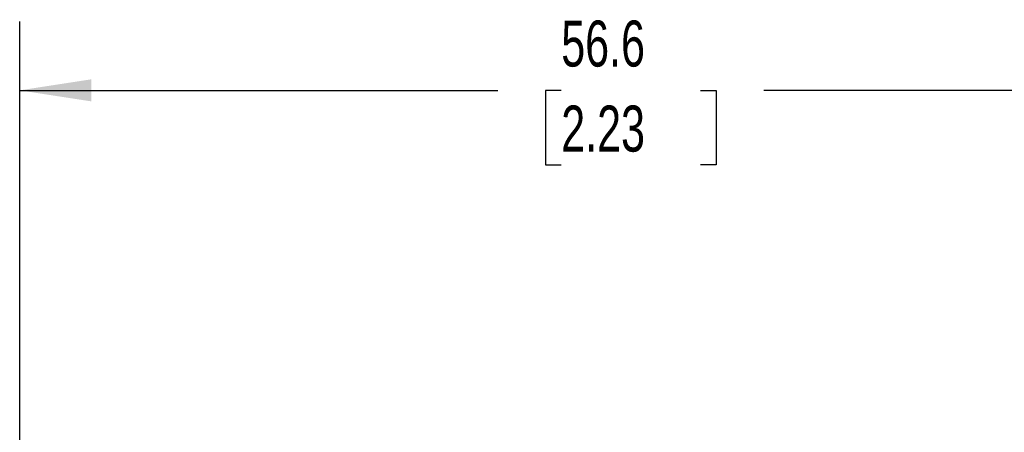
# Model space of a CAD drawing. Header units: millimetres. Extents: x 6 to 273, y 6 to 210.
# Tile 5 of 12: x 60 to 105, y 89 to 108. Entities that reach past the tile are written whole.
import ezdxf

# ---------------------------------------------------------------- set-up
doc = ezdxf.new("R2010")
doc.units = ezdxf.units.MM
doc.linetypes.add('SLD-Solid', pattern=[0])
doc.layers.add('DIMENSIONS', color=140, linetype='SLD-Solid', lineweight=25)
doc.styles.add('SLDTEXTSTYLE0', font='TXT', dxfattribs={"width": 0.7})
doc.dimstyles.new('SLDDIMSTYLE0', dxfattribs={"dimtxt": 2.158008, "dimasz": 3.302, "dimexe": 0, "dimexo": 0.0625, "dimgap": 0.539502, "dimtad": 0, "dimtih": 1, "dimtoh": 1, "dimrnd": 1e-09, "dimzin": 12, "dimdsep": 46, "dimtxsty": 'SLDTEXTSTYLE0', "dimsah": 1, "dimcen": 0.09, "dimadec": 0, "dimazin": 3, "dimtfac": 1, "dimtofl": 0, "dimtmove": 0, "dimatfit": 3, "dimfxl": 0, "dimfrac": 2, "dimtolj": 1, "dimtzin": 12, "dimarcsym": 0})

# ---------------------------------------------------------------- blocks, each defined once
blk = doc.blocks.new('_D')
at = {"layer": 'DIMENSIONS'}
for p, q in [((59.636, 86.238), (59.636, 107.693)), ((116.236, 86.238), (116.236, 107.693)), ((59.636, 104.518), (81.656, 104.518)), ((84.58, 104.518), (83.855, 104.518)), ((83.855, 104.518), (83.855, 101.089)), ((90.993, 104.518), (91.717, 104.518)), ((91.717, 104.518), (91.717, 101.089)), ((116.236, 104.518), (93.917, 104.518)), ((83.855, 101.089), (84.58, 101.089)), ((91.717, 101.089), (90.993, 101.089))]:
    blk.add_line(p, q, dxfattribs=at)
for points in [[(59.636, 104.518), (62.938, 104.01), (62.938, 105.026)], [(116.236, 104.518), (112.934, 105.026), (112.934, 104.01)]]:
    blk.add_solid(points, dxfattribs=at)
at = {"layer": 'DIMENSIONS', "char_height": 2.1167, "attachment_point": 1, "style": 'SLDTEXTSTYLE0'}
for s, insert in [('56.6', (84.58, 107.73)), ('2.23', (84.58, 103.817))]:
    blk.add_mtext(s, dxfattribs=dict(at, insert=insert))

msp = doc.modelspace()

# ---------------------------------------------------------------- dimensions: what is measured, and where the dimension line sits
at = {"layer": 'DIMENSIONS'}
dim = msp.add_linear_dim(base=(116.236, 104.518), p1=(59.636, 84.968), p2=(116.236, 84.968), dimstyle='SLDDIMSTYLE0', dxfattribs=at)
dim.commit()
dim.dimension.update_dxf_attribs({"geometry": '_D', "text_midpoint": (87.786, 104.518), "dimtype": 160})

doc.saveas('drawing.dxf')
